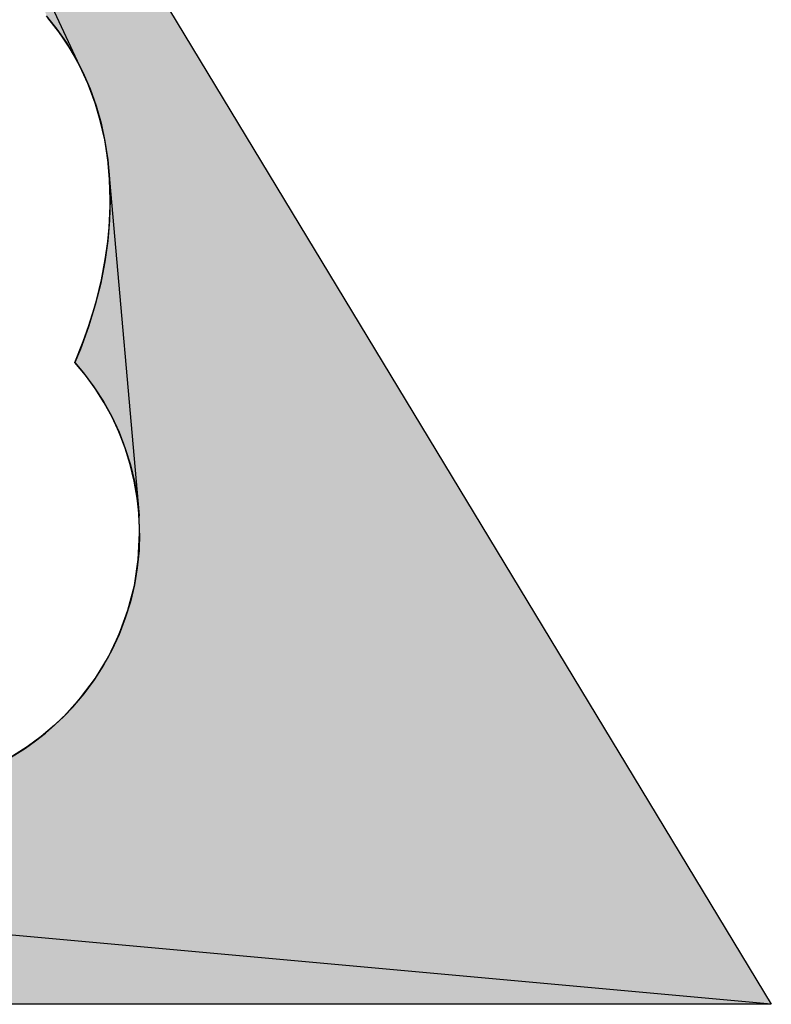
# Model space of a CAD drawing. Extents: x 0 to 841, y 0 to 594.
# Tile 26 of 102: x 612.81 to 617.35, y 66 to 71.95. Entities that reach past the tile are written whole.
import ezdxf

# ---------------------------------------------------------------- set-up
doc = ezdxf.new("R2010")
doc.units = 0
doc.header["$LTSCALE"] = 46.255
doc.header["$MEASUREMENT"] = 0
doc.layers.get('0').update_dxf_attribs({"linetype": 'CONTINUOUS'})

msp = doc.modelspace()

# ---------------------------------------------------------------- linework, layer by layer
at = {"color": 4, "linetype": 'Continuous'}
for p, q in [((610.69001, 76.99666), (617.34673, 66)), ((613.16865, 71.66728), (610.69001, 76.99666)), ((613.04791, 71.86562), (612.97625, 71.95733)), ((613.11204, 71.7688), (613.04791, 71.86562)), ((613.16865, 71.66728), (613.11204, 71.7688)), ((613.21771, 71.56147), (613.16865, 71.66728)), ((613.25922, 71.45176), (613.21771, 71.56147)), ((613.29316, 71.33856), (613.25922, 71.45176)), ((613.31953, 71.22228), (613.29316, 71.33856)), ((613.3383, 71.10332), (613.31953, 71.22228)), ((613.34948, 70.98208), (613.3383, 71.10332)), ((613.34948, 70.98208), (613.52687, 68.95289)), ((613.35305, 70.85897), (613.34948, 70.98208)), ((613.34972, 70.73987), (613.35305, 70.85897)), ((613.33972, 70.61941), (613.34972, 70.73987)), ((613.32306, 70.49774), (613.33972, 70.61941)), ((613.29974, 70.37503), (613.32306, 70.49774)), ((613.26977, 70.25146), (613.29974, 70.37503)), ((613.23314, 70.12719), (613.26977, 70.25146)), ((613.18987, 70.00239), (613.23314, 70.12719)), ((613.13996, 69.87723), (613.18987, 70.00239)), ((613.20366, 69.80001), (613.13996, 69.87723)), ((613.26246, 69.71882), (613.20366, 69.80001)), ((613.31611, 69.63388), (613.26246, 69.71882)), ((613.36436, 69.54541), (613.31611, 69.63388)), ((613.40697, 69.45363), (613.36436, 69.54541)), ((613.4437, 69.35876), (613.40697, 69.45363)), ((613.4743, 69.26103), (613.4437, 69.35876)), ((613.49852, 69.16066), (613.4743, 69.26103)), ((613.51613, 69.05787), (613.49852, 69.16066)), ((613.52687, 68.95289), (613.51613, 69.05787)), ((613.53051, 68.84593), (613.52687, 68.95289)), ((613.52243, 68.68589), (613.53051, 68.84593)), ((613.49873, 68.53047), (613.52243, 68.68589)), ((613.46018, 68.38044), (613.49873, 68.53047)), ((613.40758, 68.2366), (613.46018, 68.38044)), ((613.34171, 68.09974), (613.40758, 68.2366)), ((613.26335, 67.97065), (613.34171, 68.09974)), ((613.1733, 67.8501), (613.26335, 67.97065)), ((613.07233, 67.7389), (613.1733, 67.8501)), ((612.96123, 67.63783), (613.07233, 67.7389)), ((612.84079, 67.54768), (612.96123, 67.63783)), ((612.71179, 67.46923), (612.84079, 67.54768)), ((617.34673, 66), (609.39564, 66.72371)), ((617.34673, 66), (604, 66))]:
    msp.add_line(p, q, dxfattribs=at)
for points in [[(612.96585, 71.96948), (613.02955, 71.89057), (613.08809, 71.80689), (613.14132, 71.71855), (613.18907, 71.62568), (613.23115, 71.52845), (613.26736, 71.42705), (613.29749, 71.32173), (613.32133, 71.21275), (613.33866, 71.10047), (613.34929, 70.98524), (613.35305, 70.86749), (613.35305, 70.85897), (613.34952, 70.73638), (613.33883, 70.61146), (613.32084, 70.48438), (613.29539, 70.35529), (613.26234, 70.22438), (613.22155, 70.09186), (613.1729, 69.95796), (613.13996, 69.87723), (613.19211, 69.81476), (613.25492, 69.72986), (613.31173, 69.64127), (613.36232, 69.54943), (613.4065, 69.45474), (613.44412, 69.35757), (613.47506, 69.25828), (613.49923, 69.1572), (613.51657, 69.05461), (613.52702, 68.95078)], [(613.35305, 70.85897), (613.35283, 70.89267), (613.35166, 70.93749), (613.34949, 70.98197), (613.34632, 71.0261), (613.34217, 71.06985), (613.33705, 71.1132), (613.33095, 71.15612), (613.32391, 71.19859), (613.31591, 71.24059), (613.30699, 71.28211), (613.29714, 71.32312), (613.28638, 71.3636), (613.27473, 71.40354), (613.26218, 71.44292), (613.24876, 71.48173), (613.23447, 71.51996), (613.21934, 71.55758), (613.20336, 71.59459), (613.18655, 71.63098), (613.16892, 71.66674), (613.15049, 71.70185), (613.13126, 71.73632), (613.11124, 71.77012), (613.09045, 71.80325), (613.06888, 71.83571), (613.04656, 71.86749), (613.02348, 71.89858), (612.99967, 71.92898), (612.97511, 71.95868)], [(613.13996, 69.87723), (613.14912, 69.89902), (613.16763, 69.94458), (613.18523, 69.99002), (613.20192, 70.03531), (613.2177, 70.08047), (613.23259, 70.12547), (613.24658, 70.17031), (613.25968, 70.21497), (613.2719, 70.25945), (613.28324, 70.30375), (613.2937, 70.34785), (613.3033, 70.39174), (613.31203, 70.43542), (613.3199, 70.47888), (613.32692, 70.52211), (613.33309, 70.5651), (613.33842, 70.60786), (613.34291, 70.65036), (613.34658, 70.69262), (613.34942, 70.73461), (613.35144, 70.77633), (613.35265, 70.81779), (613.35305, 70.85897)], [(613.53051, 68.84592), (613.53007, 68.88318), (613.52875, 68.92034), (613.52656, 68.95737), (613.5235, 68.99427), (613.51956, 69.03104), (613.51476, 69.06766), (613.50909, 69.10412), (613.50256, 69.1404), (613.49517, 69.17651), (613.48692, 69.21242), (613.47782, 69.24812), (613.46786, 69.28359), (613.45706, 69.31884), (613.44542, 69.35383), (613.43293, 69.38855), (613.41962, 69.423), (613.40547, 69.45715), (613.3905, 69.49098), (613.37472, 69.52448), (613.35812, 69.55764), (613.34073, 69.59043), (613.32254, 69.62284), (613.30357, 69.65484), (613.28382, 69.68643), (613.26331, 69.71757), (613.24204, 69.74826), (613.22003, 69.77847), (613.1973, 69.80819), (613.17385, 69.83739), (613.14969, 69.86605), (613.13996, 69.87723)], [(613.53051, 68.84592), (613.52701, 68.74046), (613.51657, 68.63604), (613.49923, 68.5329), (613.47506, 68.43134), (613.44414, 68.33167), (613.40658, 68.23424), (613.36251, 68.1394), (613.31208, 68.04757), (613.25551, 67.95914), (613.19304, 67.87454), (613.12495, 67.79419), (613.09227, 67.75923), (613.01662, 67.6858), (612.93633, 67.61769), (612.8518, 67.55519), (612.76346, 67.49861)]]:
    msp.add_lwpolyline(points, dxfattribs=at)
msp.add_arc((611.96527, 68.84543), 1.56524, 270.0248, 0.01815, dxfattribs=at)
for points in [[(610.69001, 76.99666), (617.34673, 66), (613.16865, 71.66728)], [(612.97625, 71.95733), (610.69001, 76.99666), (613.04791, 71.86562)], [(613.04791, 71.86562), (610.69001, 76.99666), (613.11204, 71.7688)], [(610.69001, 76.99666), (613.16865, 71.66728), (613.11204, 71.7688)], [(613.21771, 71.56147), (613.16865, 71.66728), (617.34673, 66)], [(613.25922, 71.45176), (613.21771, 71.56147), (617.34673, 66)], [(613.29316, 71.33856), (613.25922, 71.45176), (617.34673, 66)], [(613.31953, 71.22228), (613.29316, 71.33856), (617.34673, 66)], [(613.3383, 71.10332), (613.31953, 71.22228), (617.34673, 66)], [(613.34948, 70.98208), (613.3383, 71.10332), (617.34673, 66)], [(613.52687, 68.95289), (613.34948, 70.98208), (617.34673, 66)], [(613.35305, 70.85897), (613.34948, 70.98208), (613.40697, 69.45363)], [(613.40697, 69.45363), (613.34948, 70.98208), (613.4437, 69.35876)], [(613.4437, 69.35876), (613.34948, 70.98208), (613.4743, 69.26103)], [(613.4743, 69.26103), (613.34948, 70.98208), (613.49852, 69.16066)], [(613.49852, 69.16066), (613.34948, 70.98208), (613.51613, 69.05787)], [(613.34948, 70.98208), (613.52687, 68.95289), (613.51613, 69.05787)], [(613.34972, 70.73987), (613.35305, 70.85897), (613.36436, 69.54541)], [(613.36436, 69.54541), (613.35305, 70.85897), (613.40697, 69.45363)], [(613.33972, 70.61941), (613.34972, 70.73987), (613.31611, 69.63388)], [(613.31611, 69.63388), (613.34972, 70.73987), (613.36436, 69.54541)], [(613.32306, 70.49774), (613.33972, 70.61941), (613.26246, 69.71882)], [(613.26246, 69.71882), (613.33972, 70.61941), (613.31611, 69.63388)], [(613.29974, 70.37503), (613.32306, 70.49774), (613.20366, 69.80001)], [(613.20366, 69.80001), (613.32306, 70.49774), (613.26246, 69.71882)], [(613.26977, 70.25146), (613.29974, 70.37503), (613.20366, 69.80001)], [(613.23314, 70.12719), (613.26977, 70.25146), (613.20366, 69.80001)], [(613.18987, 70.00239), (613.23314, 70.12719), (613.20366, 69.80001)], [(613.13996, 69.87723), (613.18987, 70.00239), (613.20366, 69.80001)], [(613.53051, 68.84593), (613.52687, 68.95289), (617.34673, 66)], [(613.52243, 68.68589), (613.53051, 68.84593), (617.34673, 66)], [(613.49873, 68.53047), (613.52243, 68.68589), (617.34673, 66)], [(613.46018, 68.38044), (613.49873, 68.53047), (617.34673, 66)], [(613.40758, 68.2366), (613.46018, 68.38044), (617.34673, 66)], [(613.34171, 68.09974), (613.40758, 68.2366), (617.34673, 66)], [(613.26335, 67.97065), (613.34171, 68.09974), (617.34673, 66)], [(613.1733, 67.8501), (613.26335, 67.97065), (617.34673, 66)], [(613.07233, 67.7389), (613.1733, 67.8501), (617.34673, 66)], [(612.96123, 67.63783), (613.07233, 67.7389), (617.34673, 66)], [(612.84079, 67.54768), (612.96123, 67.63783), (617.34673, 66)], [(612.71179, 67.46923), (612.84079, 67.54768), (617.34673, 66)], [(612.57502, 67.40328), (612.71179, 67.46923), (617.34673, 66)], [(612.43127, 67.35061), (612.57502, 67.40328), (617.34673, 66)], [(612.28131, 67.31201), (612.43127, 67.35061), (617.34673, 66)], [(609.39564, 66.72371), (612.28131, 67.31201), (617.34673, 66)], [(604, 66.00001), (609.18162, 66.68362), (617.34673, 66.00001)], [(609.39564, 66.72371), (617.34673, 66.00001), (609.18162, 66.68362)]]:
    msp.add_solid(points, dxfattribs=at)

doc.saveas('drawing.dxf')
